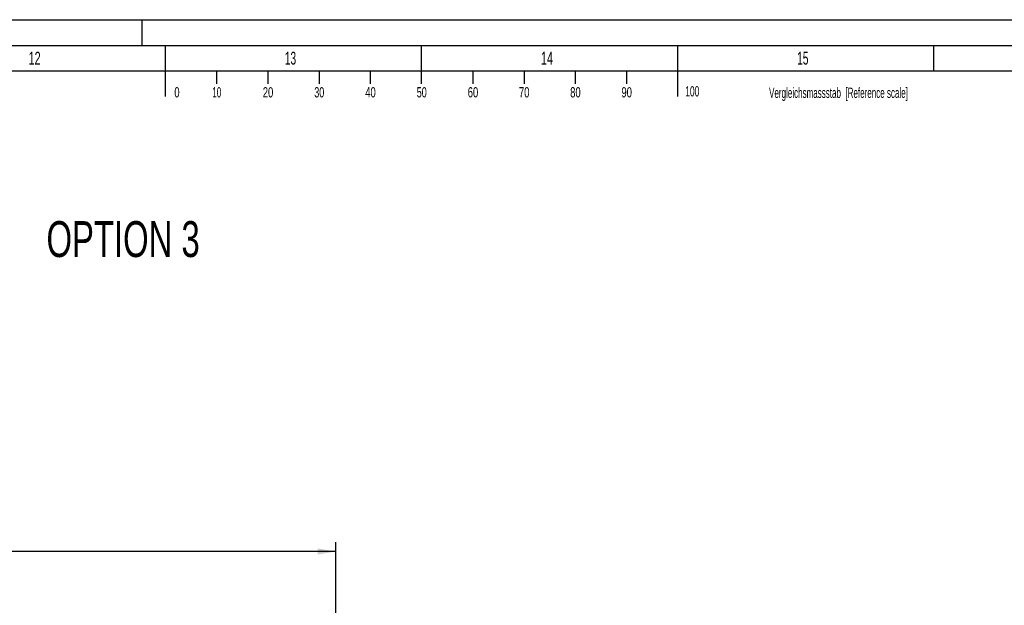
# Model space of a CAD drawing. Header units: millimetres. Extents: x 0 to 1189, y 0 to 841.
# Tile 72 of 136: x 566 to 758, y 727 to 841. Entities that reach past the tile are written whole.
import ezdxf
from ezdxf.enums import TextEntityAlignment as Align

# ---------------------------------------------------------------- set-up
doc = ezdxf.new("R2010")
doc.units = ezdxf.units.MM
doc.header["$LTSCALE"] = 65.395
doc.layers.get('0').update_dxf_attribs({"linetype": 'CONTINUOUS'})
doc.styles.get("Standard").update_dxf_attribs({"font": 'txt', "width": 0.6})
doc.styles.add('TEXTSTYLE_2', font='txt')
doc.dimstyles.new('DIMSTYLE_1', dxfattribs={"dimtxt": 3.5, "dimasz": 3.5, "dimexe": 1.8, "dimexo": 0, "dimgap": 0.875, "dimtad": 1, "dimdec": 0, "dimlfac": 25, "dimdsep": 46, "dimtxsty": 'Standard', "dimblk": '_FILLED', "dimblk1": '_FILLED', "dimblk2": '_FILLED', "dimcen": 0.09, "dimadec": 0, "dimazin": 0, "dimtp": 2, "dimtm": 2, "dimtfac": 1, "dimtdec": 0, "dimtofl": 0, "dimtmove": 0, "dimatfit": 3, "dimldrblk": '_FILLED', "dimfxl": 1, "dimtolj": 1, "dimarcsym": 0})

# ---------------------------------------------------------------- blocks, each defined once
blk = doc.blocks.new('_FILLED')
at = {"color": 0, "linetype": 'ByBlock'}
blk.add_solid([(0, 0), (-1, 0.167), (-1, -0.167)], dxfattribs=at)
blk = doc.blocks.new('*D2')
at = {"color": 2, "linetype": 'Continuous'}
for p, q in [((374.36, 725.75), (374.36, 739.1)), ((627.74, 663.18), (627.74, 739.1)), ((374.36, 737.3), (501.05, 737.3)), ((627.74, 737.3), (501.05, 737.3))]:
    blk.add_line(p, q, dxfattribs=at)
at = {"color": 2, "linetype": 'Continuous', "xscale": 3.5, "yscale": 3.5, "zscale": 3.5, "rotation": 180}
blk.add_blockref('_FILLED', (374.36, 737.3), dxfattribs=at)
at = {"color": 2, "linetype": 'Continuous', "xscale": 3.5, "yscale": 3.5, "zscale": 3.5}
blk.add_blockref('_FILLED', (627.74, 737.3), dxfattribs=at)
at = {"color": 2, "linetype": 'Continuous', "width": 0.636905}
blk.add_text('6335', height=3.5, dxfattribs=at).set_placement((501.05, 738.17), align=Align.CENTER)

msp = doc.modelspace()

# ---------------------------------------------------------------- linework, layer by layer
at = {"color": 5, "linetype": 'Continuous'}
for p, q in [((0, 841), (1189, 841)), ((590, 836), (590, 841)), ((644.5, 828.5), (644.5, 836)), ((694.5, 826), (694.5, 836)), ((744.5, 831), (744.5, 836)), ((10, 831), (1179, 831)), ((604.5, 831), (604.5, 828.5)), ((614.5, 831), (614.5, 828.5)), ((624.5, 831), (624.5, 828.5)), ((634.5, 831), (634.5, 828.5)), ((654.5, 831), (654.5, 828.5)), ((664.5, 831), (664.5, 828.5)), ((674.5, 831), (674.5, 828.5)), ((684.5, 831), (684.5, 828.5))]:
    msp.add_line(p, q, dxfattribs=at)
at = {"color": 6, "linetype": 'Continuous'}
for p, q in [((5, 836), (1184, 836)), ((594.5, 826), (594.5, 836))]:
    msp.add_line(p, q, dxfattribs=at)

# ---------------------------------------------------------------- texts
at = {"color": 5, "linetype": 'Continuous', "style": 'TEXTSTYLE_2'}
for s, width, p in [('12', 0.630952, (567.806, 832.248)), ('13', 0.595238, (617.806, 832.248)), ('14', 0.630952, (667.806, 832.248)), ('15', 0.595238, (717.806, 832.248))]:
    msp.add_text(s, height=2.50001, dxfattribs=dict(at, width=width)).set_placement(p)
for s, width, p in [('0', 0.690476, (596.75812, 825.84585)), ('10', 0.583333, (604.53713, 825.84585)), ('20', 0.690476, (614.53713, 825.84585)), ('30', 0.654762, (624.53713, 825.84585)), ('40', 0.690476, (634.53713, 825.84585)), ('50', 0.654762, (644.53713, 825.84585)), ('60', 0.690476, (654.53713, 825.84585)), ('70', 0.690476, (664.53713, 825.84585)), ('80', 0.690476, (674.53713, 825.84585)), ('90', 0.690476, (684.53713, 825.84585)), ('100', 0.619048, (697.34156, 826.0403)), ('Vergleichsmassstab  [Reference scale]', 0.586229, (725.88163, 825.74724))]:
    msp.add_text(s, height=2, dxfattribs=dict(at, width=width)).set_placement(p, align=Align.CENTER)
at = {"color": 2, "linetype": 'Continuous', "width": 0.684524}
msp.add_text('OPTION 3', height=7, dxfattribs=at).set_placement((571.29886, 794.72348))

# ---------------------------------------------------------------- dimensions: what is measured, and where the dimension line sits
at = {"color": 2, "linetype": 'Continuous'}
dim = msp.add_linear_dim(base=(374.35822, 737.29603), p1=(627.7374, 663.17503), p2=(374.35822, 725.74807), angle=180, dimstyle='DIMSTYLE_1', dxfattribs=at)
dim.commit()
dim.dimension.update_dxf_attribs({"geometry": '*D2', "text_midpoint": (500.71447, 737.29603), "dimtype": 160})

doc.saveas('drawing.dxf')
